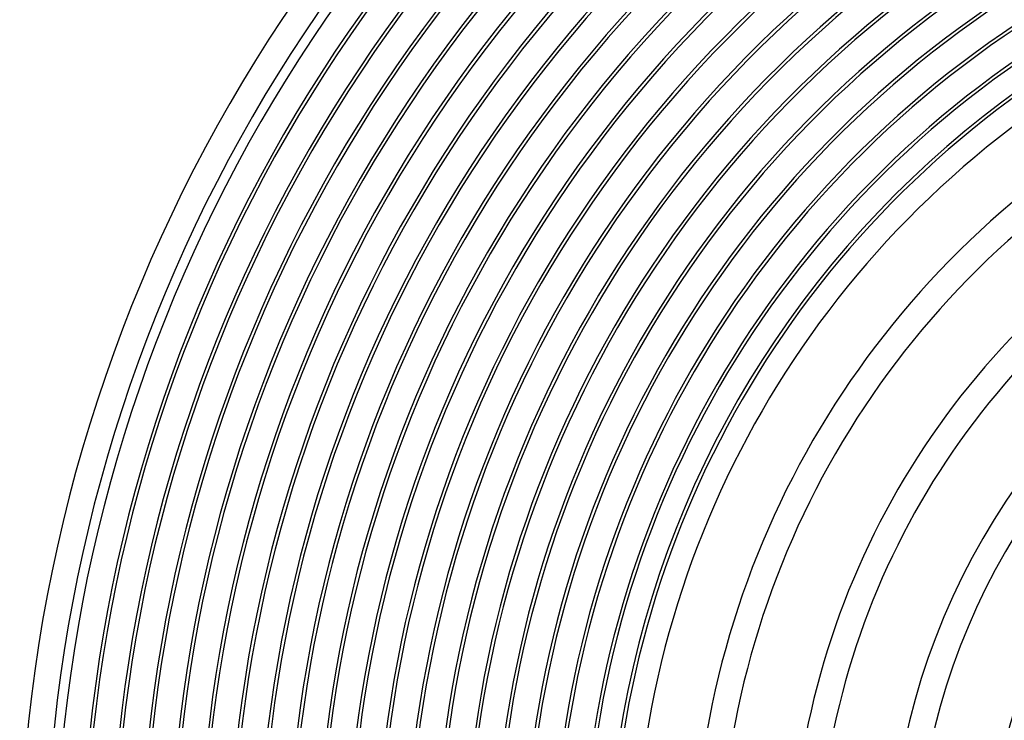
# Model space of a CAD drawing. Header units: millimetres. Extents: x -280 to 280, y -247 to 247.
# Tile 21 of 85: x -240 to -89, y 26 to 133. Entities that reach past the tile are written whole.
import ezdxf

# ---------------------------------------------------------------- set-up
doc = ezdxf.new("R2010")
doc.units = ezdxf.units.MM
doc.layers.add('HIDDEN', color=7, linetype='Continuous')
doc.layers.add('THICK', color=7, linetype='Continuous')

msp = doc.modelspace()

# ---------------------------------------------------------------- linework, layer by layer
at = {"layer": 'HIDDEN'}
msp.add_arc((0, 0), 150, 0, 180, dxfattribs=at)
at = {"layer": 'THICK'}
for radius, start, end in [(240, 120.4775, 179.5225), (236, 120.4365, 179.5635), (234.5, 120.4887, 179.5113), (230.5, 120.2729, 179.7271), (230, 120.4982, 179.5018), (226, 120.3104, 179.6895), (225.5, 120.5082, 179.4918), (221.5, 120.3449, 179.6552), (221, 120.5185, 179.4815), (217, 120.377, 179.623), (216.5, 120.5293, 179.4707), (212.5, 120.4075, 179.5925), (212, 120.5405, 179.4595), (208, 120.4366, 179.5633), (207.5, 120.5523, 179.4477), (203.5, 120.4648, 179.5352), (203, 120.5645, 179.4355), (199, 120.4921, 179.5078), (198.5, 120.5773, 179.4227), (194.5, 120.5188, 179.4812), (194, 120.5907, 179.4093), (190, 120.5449, 179.4551), (189.5, 120.6047, 179.3953), (185.5, 120.5705, 179.4295), (185, 120.6194, 179.3806), (181, 120.5958, 179.4042), (180.5, 120.6349, 179.3651), (176.5, 120.6208, 179.3792), (176, 120.6511, 179.3489), (172, 120.6455, 179.3545), (171.5, 120.6682, 179.3318), (167.5, 120.67, 179.33), (167, 120.6862, 179.3138), (163, 120.6943, 179.3057), (162.5, 120.7052, 179.2948), (158.5, 120.7185, 179.2815), (158, 120.7253, 179.2747), (154, 120.7425, 179.2575), (153.5, 120.7466, 179.2535), (149.5, 120.7663, 179.2336), (146, 120.7849, 179.2151), (137, 120.8365, 179.1636), (133, 120.8616, 179.1383), (122, 120.9393, 179.0607), (118, 120.9712, 179.0289), (107, 121.071, 178.929), (103, 121.1126, 178.8874), (92, 121.2457, 178.7544)]:
    msp.add_arc((0, 0), radius, start, end, dxfattribs=at)

doc.saveas('drawing.dxf')
